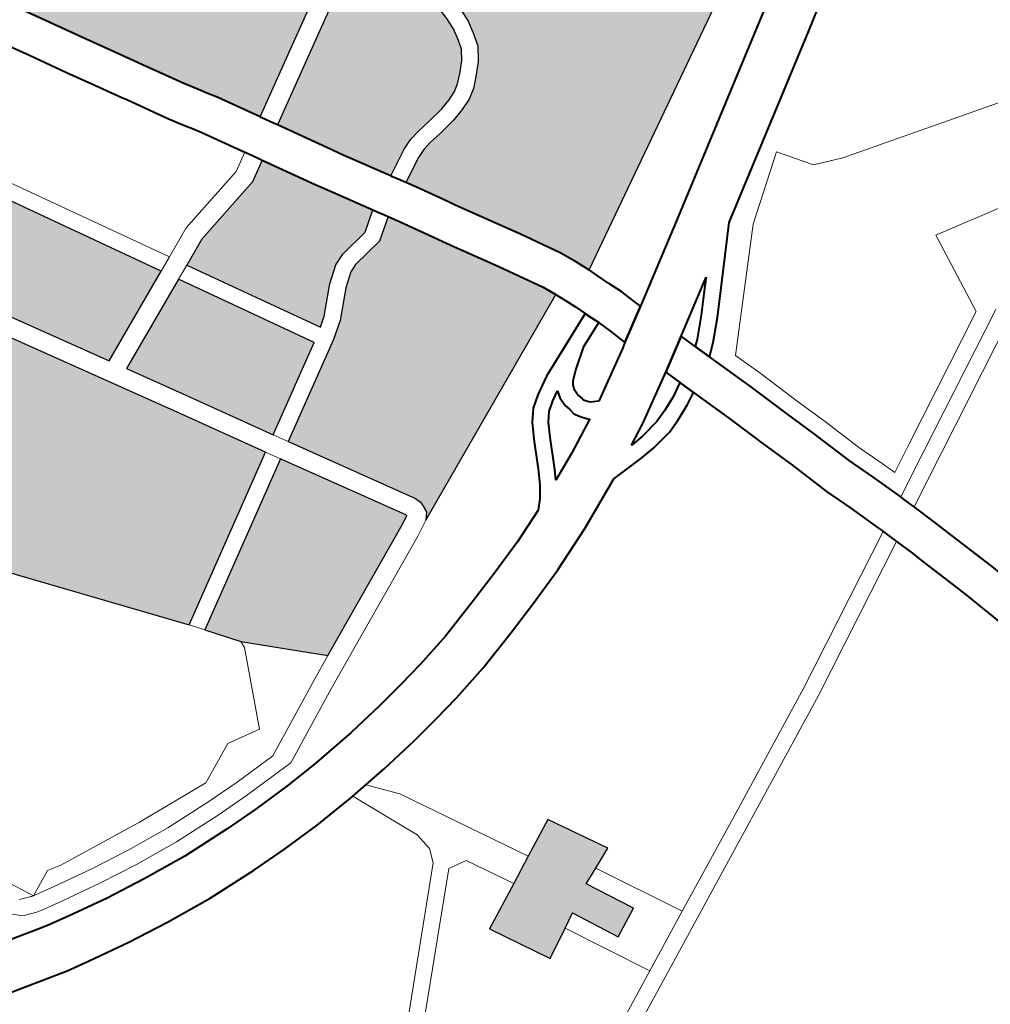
# Model space of a CAD drawing. Header units: metres. Extents: x 149090 to 149776, y 485756 to 486362.
# Tile 40 of 82: x 149595 to 149604, y 486293 to 486302. Entities that reach past the tile are written whole.
import ezdxf

# ---------------------------------------------------------------- set-up
doc = ezdxf.new("R2010")
doc.units = ezdxf.units.M
doc.header["$MEASUREMENT"] = 0
for name, color, linetype, lineweight in [('WVB-alg-onderhoek', 7, 'Continuous', 30), ('WVB-pen-brm-dik 018', 6, 'Continuous', 13), ('WVB-pen-dik 035', 1, 'Continuous', 40), ('WVB-raster-20%', 254, 'Continuous', 30), ('WVB-raster-60%', 253, 'Continuous', 30)]:
    doc.layers.add(name, color=color, linetype=linetype, lineweight=lineweight)

# ---------------------------------------------------------------- blocks, each defined once
blk = doc.blocks.new('INZET')
at = {"layer": 'WVB-raster-20%', "extrusion": (0, 0, -1)}
for points in [[(0.071367, -0.080644), (0.06895, -0.079208), (0.068707, -0.07907), (0.069812, -0.077506), (0.069929, -0.077323), (0.070858, -0.074943), (0.071093, -0.075054), (0.071801, -0.07539), (0.072708, -0.075852), (0.072796, -0.075901), (0.073795, -0.076484), (0.07382, -0.076498), (0.073773, -0.07657), (0.073557, -0.076939), (0.073187, -0.077584), (0.072932, -0.078017), (0.072625, -0.078539), (0.072574, -0.078625), (0.072163, -0.079329), (0.071975, -0.079626), (0.07191, -0.079727), (0.071802, -0.079897)], [(0.077782, -0.087484), (0.074821, -0.085711), (0.075749, -0.084133), (0.077403, -0.081347), (0.078511, -0.079474), (0.078669, -0.079185), (0.08209, -0.081079), (0.082388, -0.081558), (0.080372, -0.084241)], [(0.070035, -0.082903), (0.069552, -0.082645), (0.06935, -0.082566), (0.069143, -0.082523), (0.068894, -0.082491), (0.068566, -0.082437), (0.068359, -0.082378), (0.068192, -0.082315), (0.068065, -0.082228), (0.067926, -0.082104), (0.067758, -0.081929), (0.067644, -0.081754), (0.067596, -0.08159), (0.067545, -0.081363), (0.067538, -0.081137), (0.067545, -0.080908), (0.067596, -0.08078), (0.067754, -0.080463), (0.068505, -0.079358), (0.068775, -0.079511), (0.071191, -0.080946), (0.070649, -0.08188), (0.070558, -0.082036), (0.070068, -0.082847)], [(0.072683, -0.084421), (0.072508, -0.084298), (0.072084, -0.083874), (0.071794, -0.083653), (0.071578, -0.083564), (0.07101, -0.083471), (0.07066, -0.083222), (0.070668, -0.083209), (0.071161, -0.082393), (0.071255, -0.082231), (0.07179, -0.081309), (0.072164, -0.081535), (0.073526, -0.081857), (0.074023, -0.082085)]]:
    blk.add_hatch(color=256, dxfattribs=at).paths.add_polyline_path(points)
at = {"layer": 'WVB-raster-20%'}
for points in [[(-0.076195, -0.082696), (-0.077102, -0.081168), (-0.078207, -0.079301), (-0.078363, -0.079015), (-0.076667, -0.078076), (-0.074472, -0.081905)], [(-0.07452, -0.085532), (-0.075448, -0.083954), (-0.076016, -0.082998), (-0.074297, -0.08221), (-0.072936, -0.084583)], [(-0.074656, -0.096672), (-0.075086, -0.095833), (-0.075358, -0.095983), (-0.075903, -0.096283), (-0.076496, -0.0952), (-0.075656, -0.094775), (-0.075153, -0.094521), (-0.074472, -0.094177), (-0.07388, -0.09524), (-0.07427, -0.095413), (-0.074575, -0.095547), (-0.074125, -0.096406)]]:
    blk.add_hatch(color=256, dxfattribs=at).paths.add_polyline_path(points)
at = {"layer": 'WVB-raster-60%'}
for points in [[(-0.068062, -0.086399), (-0.068063, -0.086397), (-0.06817, -0.086148), (-0.068307, -0.08585), (-0.068718, -0.08513), (-0.068772, -0.085039), (-0.069228, -0.084276), (-0.069385, -0.084006), (-0.069445, -0.083902), (-0.069777, -0.083329), (-0.069879, -0.08316), (-0.069426, -0.082918), (-0.069264, -0.082855), (-0.069093, -0.082819), (-0.068851, -0.082788), (-0.0685, -0.08273), (-0.068265, -0.082663), (-0.068053, -0.082583), (-0.067879, -0.082465), (-0.067718, -0.08232), (-0.067522, -0.082116), (-0.067368, -0.081881), (-0.067306, -0.081665), (-0.067246, -0.081402), (-0.067238, -0.081145), (-0.064994, -0.079877), (-0.062732, -0.078896), (-0.060647, -0.082227)], [(-0.07314, -0.088421), (-0.073041, -0.0883), (-0.073031, -0.088178), (-0.073031, -0.088089), (-0.073064, -0.087984), (-0.074352, -0.085818), (-0.074368, -0.08579), (-0.072617, -0.084742), (-0.072314, -0.084528), (-0.071886, -0.0841), (-0.071643, -0.083916), (-0.071496, -0.083855), (-0.070893, -0.083756), (-0.070504, -0.08348), (-0.07038, -0.083686), (-0.07005, -0.084253), (-0.06999, -0.084357), (-0.069831, -0.084631), (-0.069373, -0.085398), (-0.069322, -0.085483), (-0.068931, -0.08617), (-0.068819, -0.086413)], [(-0.076031, -0.089411), (-0.077185, -0.08828), (-0.077601, -0.087725), (-0.074669, -0.08597), (-0.074653, -0.085997), (-0.073386, -0.088127), (-0.073381, -0.088142), (-0.073381, -0.088153), (-0.073586, -0.08826)]]:
    blk.add_hatch(color=256, dxfattribs=at).paths.add_polyline_path(points)
at = {"layer": 'WVB-pen-brm-dik 018'}
for p, q in [((-0.074163, -0.077289), (-0.074367, -0.07694)), ((-0.073792, -0.077936), (-0.074163, -0.077289)), ((-0.076554, -0.07767), (-0.074198, -0.08178)), ((-0.074198, -0.08178), (-0.076554, -0.07767)), ((-0.073535, -0.078373), (-0.073792, -0.077936)), ((-0.076667, -0.078076), (-0.074472, -0.081905)), ((-0.073228, -0.078894), (-0.073535, -0.078373)), ((-0.073178, -0.078979), (-0.073228, -0.078894)), ((-0.072761, -0.079694), (-0.073178, -0.078979)), ((-0.06895, -0.079208), (-0.071367, -0.080644)), ((-0.077102, -0.081168), (-0.078207, -0.079301)), ((-0.071191, -0.080946), (-0.068775, -0.079511)), ((-0.072566, -0.080001), (-0.072761, -0.079694)), ((-0.072501, -0.080102), (-0.072566, -0.080001)), ((-0.0724, -0.080261), (-0.072501, -0.080102)), ((-0.071966, -0.081006), (-0.0724, -0.080261)), ((-0.071367, -0.080644), (-0.071357, -0.080661)), ((-0.071357, -0.080661), (-0.071306, -0.080748)), ((-0.071306, -0.080748), (-0.07123, -0.080878)), ((-0.072298, -0.081207), (-0.071966, -0.081006)), ((-0.071966, -0.081006), (-0.072298, -0.081207)), ((-0.071961, -0.081014), (-0.071966, -0.081006)), ((-0.071911, -0.0811), (-0.071961, -0.081014)), ((-0.07123, -0.080878), (-0.071191, -0.080946)), ((-0.076195, -0.082696), (-0.077102, -0.081168)), ((-0.07364, -0.081524), (-0.072298, -0.081207)), ((-0.072298, -0.081207), (-0.07364, -0.081524)), ((-0.071836, -0.081229), (-0.071911, -0.0811)), ((-0.067538, -0.081137), (-0.067545, -0.081363)), ((-0.067246, -0.081402), (-0.067238, -0.081145)), ((-0.077403, -0.081347), (-0.075749, -0.084133)), ((-0.072164, -0.081535), (-0.07179, -0.081309)), ((-0.07179, -0.081309), (-0.071836, -0.081229)), ((-0.067545, -0.081363), (-0.067596, -0.08159)), ((-0.067306, -0.081665), (-0.067246, -0.081402)), ((-0.074198, -0.08178), (-0.07364, -0.081524)), ((-0.07364, -0.081524), (-0.074198, -0.08178)), ((-0.073526, -0.081857), (-0.072164, -0.081535)), ((-0.067644, -0.081754), (-0.067758, -0.081929)), ((-0.067596, -0.08159), (-0.067644, -0.081754)), ((-0.067368, -0.081881), (-0.067306, -0.081665)), ((-0.074472, -0.081905), (-0.076195, -0.082696)), ((-0.074472, -0.081905), (-0.074198, -0.08178)), ((-0.074198, -0.08178), (-0.074472, -0.081905)), ((-0.074023, -0.082085), (-0.073526, -0.081857)), ((-0.067758, -0.081929), (-0.067926, -0.082104)), ((-0.067522, -0.082116), (-0.067368, -0.081881)), ((-0.074023, -0.082085), (-0.074297, -0.08221)), ((-0.074297, -0.08221), (-0.074023, -0.082085)), ((-0.072683, -0.084421), (-0.074023, -0.082085)), ((-0.067926, -0.082104), (-0.068065, -0.082228)), ((-0.067718, -0.08232), (-0.067522, -0.082116)), ((-0.076016, -0.082998), (-0.074297, -0.08221)), ((-0.074297, -0.08221), (-0.072936, -0.084583)), ((-0.068065, -0.082228), (-0.068192, -0.082315)), ((-0.060647, -0.082227), (-0.068062, -0.086399)), ((-0.068566, -0.082437), (-0.068894, -0.082491)), ((-0.068359, -0.082378), (-0.068566, -0.082437)), ((-0.068192, -0.082315), (-0.068359, -0.082378)), ((-0.068053, -0.082583), (-0.067879, -0.082465)), ((-0.067879, -0.082465), (-0.067718, -0.08232)), ((-0.069552, -0.082645), (-0.070035, -0.082903)), ((-0.06935, -0.082566), (-0.069552, -0.082645)), ((-0.069143, -0.082523), (-0.06935, -0.082566)), ((-0.068894, -0.082491), (-0.069143, -0.082523)), ((-0.0685, -0.08273), (-0.068265, -0.082663)), ((-0.068265, -0.082663), (-0.068053, -0.082583)), ((-0.069264, -0.082855), (-0.069093, -0.082819)), ((-0.069093, -0.082819), (-0.068851, -0.082788)), ((-0.068851, -0.082788), (-0.0685, -0.08273)), ((-0.075448, -0.083954), (-0.076016, -0.082998)), ((-0.070035, -0.082903), (-0.070017, -0.082933)), ((-0.070017, -0.082933), (-0.069934, -0.08307)), ((-0.069879, -0.08316), (-0.069426, -0.082918)), ((-0.069426, -0.082918), (-0.069264, -0.082855)), ((-0.069934, -0.08307), (-0.069879, -0.08316)), ((-0.07066, -0.083222), (-0.07101, -0.083471)), ((-0.070616, -0.083295), (-0.07066, -0.083222)), ((-0.070533, -0.083432), (-0.070616, -0.083295)), ((-0.071578, -0.083564), (-0.071794, -0.083653)), ((-0.07101, -0.083471), (-0.071578, -0.083564)), ((-0.070893, -0.083756), (-0.070504, -0.08348)), ((-0.070504, -0.08348), (-0.070533, -0.083432)), ((-0.071794, -0.083653), (-0.072084, -0.083874)), ((-0.059904, -0.083625), (-0.062259, -0.085142)), ((-0.072084, -0.083874), (-0.072508, -0.084298)), ((-0.071886, -0.0841), (-0.071643, -0.083916)), ((-0.071643, -0.083916), (-0.071496, -0.083855)), ((-0.071496, -0.083855), (-0.070893, -0.083756)), ((-0.07452, -0.085532), (-0.075448, -0.083954)), ((-0.072314, -0.084528), (-0.071886, -0.0841)), ((-0.077782, -0.087484), (-0.080372, -0.084241)), ((-0.075749, -0.084133), (-0.074821, -0.085711)), ((-0.072508, -0.084298), (-0.072683, -0.084421)), ((-0.066141, -0.086525), (-0.062743, -0.084383)), ((-0.072936, -0.084583), (-0.07452, -0.085532)), ((-0.072617, -0.084742), (-0.072314, -0.084528)), ((-0.074368, -0.08579), (-0.072617, -0.084742)), ((-0.062259, -0.085142), (-0.065468, -0.087164)), ((-0.07452, -0.085532), (-0.074368, -0.08579)), ((-0.074368, -0.08579), (-0.07452, -0.085532)), ((-0.074821, -0.085711), (-0.077782, -0.087484)), ((-0.074669, -0.08597), (-0.074821, -0.085711)), ((-0.074821, -0.085711), (-0.074669, -0.08597)), ((-0.074352, -0.085818), (-0.074368, -0.08579)), ((-0.073064, -0.087984), (-0.074352, -0.085818)), ((-0.077601, -0.087725), (-0.074669, -0.08597)), ((-0.074669, -0.08597), (-0.074653, -0.085997)), ((-0.074653, -0.085997), (-0.073386, -0.088127)), ((-0.068819, -0.086413), (-0.07314, -0.088421)), ((-0.06881, -0.086432), (-0.068819, -0.086413)), ((-0.068713, -0.086657), (-0.06881, -0.086432)), ((-0.068062, -0.086399), (-0.068001, -0.086564)), ((-0.068001, -0.086564), (-0.067909, -0.08681)), ((-0.067677, -0.08748), (-0.066141, -0.086525)), ((-0.065126, -0.087446), (-0.064016, -0.086605)), ((-0.064016, -0.086605), (-0.065126, -0.087446)), ((-0.064016, -0.086605), (-0.0636, -0.08719)), ((-0.0636, -0.08719), (-0.064016, -0.086605)), ((-0.068657, -0.086808), (-0.068713, -0.086657)), ((-0.068582, -0.087009), (-0.068657, -0.086808)), ((-0.067909, -0.08681), (-0.067805, -0.087071)), ((-0.069819, -0.087537), (-0.068582, -0.087009)), ((-0.067805, -0.087071), (-0.06773, -0.087311)), ((-0.065468, -0.087164), (-0.066276, -0.088061)), ((-0.068472, -0.087288), (-0.068947, -0.087491)), ((-0.068465, -0.087305), (-0.068472, -0.087288)), ((-0.068398, -0.08752), (-0.068465, -0.087305)), ((-0.06773, -0.087311), (-0.067677, -0.08748)), ((-0.0636, -0.08719), (-0.063085, -0.087399)), ((-0.063085, -0.087399), (-0.0636, -0.08719)), ((-0.077782, -0.087484), (-0.077601, -0.087725)), ((-0.077601, -0.087725), (-0.077782, -0.087484)), ((-0.068947, -0.087491), (-0.069315, -0.087756)), ((-0.068291, -0.087862), (-0.068398, -0.08752)), ((-0.066243, -0.08865), (-0.065126, -0.087446)), ((-0.065126, -0.087446), (-0.066243, -0.08865)), ((-0.063085, -0.087399), (-0.060092, -0.088239)), ((-0.060092, -0.088239), (-0.063085, -0.087399)), ((-0.070144, -0.087722), (-0.069819, -0.087537)), ((-0.077185, -0.08828), (-0.077601, -0.087725)), ((-0.070521, -0.088075), (-0.070355, -0.087872)), ((-0.070355, -0.087872), (-0.070144, -0.087722)), ((-0.069807, -0.087875), (-0.069983, -0.087976)), ((-0.069847, -0.088004), (-0.069807, -0.087875)), ((-0.069465, -0.087886), (-0.069517, -0.087953)), ((-0.069315, -0.087756), (-0.069465, -0.087886)), ((-0.068379, -0.087916), (-0.068291, -0.087862)), ((-0.066391, -0.08774), (-0.067384, -0.088358)), ((-0.066862, -0.088256), (-0.066498, -0.087859)), ((-0.066498, -0.087859), (-0.066391, -0.08774)), ((-0.073031, -0.088089), (-0.073064, -0.087984)), ((-0.069983, -0.087976), (-0.070149, -0.088093)), ((-0.069847, -0.088178), (-0.069847, -0.088004)), ((-0.069517, -0.087953), (-0.069547, -0.088049)), ((-0.069547, -0.088049), (-0.069547, -0.088141)), ((-0.069298, -0.088463), (-0.068379, -0.087916)), ((-0.066276, -0.088061), (-0.066645, -0.088464)), ((-0.073381, -0.088153), (-0.073586, -0.08826)), ((-0.073386, -0.088127), (-0.073381, -0.088142)), ((-0.073381, -0.088142), (-0.073381, -0.088153)), ((-0.073041, -0.0883), (-0.073031, -0.088178)), ((-0.073031, -0.088178), (-0.073031, -0.088089)), ((-0.070673, -0.088345), (-0.070521, -0.088075)), ((-0.070272, -0.088245), (-0.070408, -0.088486)), ((-0.070149, -0.088093), (-0.070272, -0.088245)), ((-0.069822, -0.088276), (-0.069847, -0.088178)), ((-0.069547, -0.088141), (-0.069527, -0.088221)), ((-0.069527, -0.088221), (-0.069519, -0.088284)), ((-0.077195, -0.088408), (-0.077826, -0.089788)), ((-0.077826, -0.089788), (-0.077195, -0.088408)), ((-0.077185, -0.08828), (-0.077195, -0.088408)), ((-0.077195, -0.088408), (-0.077185, -0.08828)), ((-0.076031, -0.089411), (-0.077185, -0.08828)), ((-0.073586, -0.08826), (-0.076031, -0.089411)), ((-0.07314, -0.088421), (-0.07343, -0.088574)), ((-0.07343, -0.088574), (-0.07314, -0.088421)), ((-0.07314, -0.088421), (-0.073041, -0.0883)), ((-0.07094, -0.088878), (-0.070673, -0.088345)), ((-0.069808, -0.088391), (-0.069822, -0.088276)), ((-0.069741, -0.088492), (-0.069808, -0.088391)), ((-0.069519, -0.088284), (-0.069497, -0.088317)), ((-0.069497, -0.088317), (-0.069443, -0.088387)), ((-0.069443, -0.088387), (-0.069298, -0.088463)), ((-0.067384, -0.088358), (-0.06728, -0.088661)), ((-0.067178, -0.088572), (-0.066862, -0.088256)), ((-0.07343, -0.088574), (-0.076321, -0.089934)), ((-0.076321, -0.089934), (-0.07343, -0.088574)), ((-0.070408, -0.088486), (-0.070675, -0.089019)), ((-0.06964, -0.088622), (-0.069741, -0.088492)), ((-0.06728, -0.088661), (-0.067178, -0.088572)), ((-0.066645, -0.088464), (-0.066973, -0.088792)), ((-0.070261, -0.088958), (-0.069623, -0.088631)), ((-0.069623, -0.088631), (-0.06964, -0.088622)), ((-0.067995, -0.088735), (-0.068875, -0.089259)), ((-0.06789, -0.08904), (-0.067995, -0.088735)), ((-0.066973, -0.088792), (-0.067176, -0.088967)), ((-0.066773, -0.089219), (-0.066243, -0.08865)), ((-0.066243, -0.08865), (-0.066773, -0.089219)), ((-0.071067, -0.0891), (-0.07094, -0.088878)), ((-0.070774, -0.089193), (-0.070261, -0.088958)), ((-0.067176, -0.088967), (-0.06687, -0.089861)), ((-0.071212, -0.089297), (-0.071067, -0.0891)), ((-0.070675, -0.089019), (-0.070774, -0.089193)), ((-0.068141, -0.08918), (-0.06789, -0.08904)), ((-0.071355, -0.08945), (-0.071212, -0.089297)), ((-0.068875, -0.089259), (-0.069278, -0.089465)), ((-0.068647, -0.089381), (-0.068419, -0.089298)), ((-0.068419, -0.089298), (-0.068141, -0.08918)), ((-0.067792, -0.089329), (-0.068009, -0.08945)), ((-0.067535, -0.090081), (-0.067792, -0.089329)), ((-0.066585, -0.089767), (-0.066773, -0.089219)), ((-0.066773, -0.089219), (-0.066585, -0.089767)), ((-0.082964, -0.089896), (-0.083237, -0.089363)), ((-0.083237, -0.089363), (-0.082964, -0.089896)), ((-0.076473, -0.089618), (-0.076031, -0.089411)), ((-0.076031, -0.089411), (-0.076473, -0.089618)), ((-0.072002, -0.089709), (-0.071355, -0.08945)), ((-0.069278, -0.089465), (-0.069271, -0.089465)), ((-0.069271, -0.089465), (-0.069005, -0.089444)), ((-0.069005, -0.089444), (-0.068647, -0.089381)), ((-0.068009, -0.08945), (-0.068309, -0.089577)), ((-0.082488, -0.089668), (-0.082964, -0.089896)), ((-0.082964, -0.089896), (-0.082488, -0.089668)), ((-0.082232, -0.089727), (-0.082488, -0.089668)), ((-0.082488, -0.089668), (-0.082232, -0.089727)), ((-0.078456, -0.08967), (-0.079195, -0.090025)), ((-0.079195, -0.090025), (-0.078456, -0.08967)), ((-0.077826, -0.089788), (-0.078456, -0.08967)), ((-0.078456, -0.08967), (-0.077826, -0.089788)), ((-0.077912, -0.090328), (-0.076473, -0.089618)), ((-0.076473, -0.089618), (-0.077912, -0.090328)), ((-0.068569, -0.089672), (-0.068967, -0.089742)), ((-0.068309, -0.089577), (-0.068569, -0.089672)), ((-0.062513, -0.089535), (-0.062713, -0.091104)), ((-0.062713, -0.091104), (-0.062513, -0.089535)), ((-0.060625, -0.089936), (-0.062513, -0.089535)), ((-0.062513, -0.089535), (-0.060625, -0.089936)), ((-0.080607, -0.089915), (-0.082232, -0.089727)), ((-0.082232, -0.089727), (-0.080607, -0.089915)), ((-0.07268, -0.089939), (-0.072002, -0.089709)), ((-0.069893, -0.089779), (-0.070851, -0.090218)), ((-0.069256, -0.089765), (-0.069893, -0.089779)), ((-0.068967, -0.089742), (-0.069256, -0.089765)), ((-0.06687, -0.089861), (-0.066628, -0.090616)), ((-0.066343, -0.090523), (-0.066585, -0.089767)), ((-0.066585, -0.089767), (-0.066343, -0.090523)), ((-0.083015, -0.089883), (-0.082964, -0.089896)), ((-0.082964, -0.089896), (-0.083015, -0.089883)), ((-0.082964, -0.089896), (-0.082925, -0.089906)), ((-0.082925, -0.089906), (-0.082964, -0.089896)), ((-0.082925, -0.089906), (-0.082543, -0.08998)), ((-0.082543, -0.08998), (-0.082925, -0.089906)), ((-0.082543, -0.08998), (-0.081796, -0.090114)), ((-0.081796, -0.090114), (-0.082543, -0.08998)), ((-0.079195, -0.090025), (-0.080607, -0.089915)), ((-0.080607, -0.089915), (-0.079195, -0.090025)), ((-0.076321, -0.089934), (-0.07772, -0.090623)), ((-0.07772, -0.090623), (-0.076321, -0.089934)), ((-0.073309, -0.090132), (-0.07268, -0.089939)), ((-0.084266, -0.090185), (-0.083163, -0.090465)), ((-0.083062, -0.090181), (-0.083089, -0.090174)), ((-0.083089, -0.090174), (-0.083062, -0.090181)), ((-0.08299, -0.090199), (-0.083062, -0.090181)), ((-0.083062, -0.090181), (-0.08299, -0.090199)), ((-0.082598, -0.090275), (-0.08299, -0.090199)), ((-0.08299, -0.090199), (-0.082598, -0.090275)), ((-0.081796, -0.090114), (-0.081058, -0.090215)), ((-0.081058, -0.090215), (-0.081796, -0.090114)), ((-0.081058, -0.090215), (-0.08024, -0.0903)), ((-0.08024, -0.0903), (-0.081058, -0.090215)), ((-0.07407, -0.090357), (-0.073309, -0.090132)), ((-0.070851, -0.090218), (-0.07169, -0.090553)), ((-0.067293, -0.090835), (-0.067535, -0.090081)), ((-0.081842, -0.09041), (-0.082598, -0.090275)), ((-0.082598, -0.090275), (-0.081842, -0.09041)), ((-0.081094, -0.090513), (-0.081842, -0.09041)), ((-0.081842, -0.09041), (-0.081094, -0.090513)), ((-0.08024, -0.0903), (-0.079349, -0.090339)), ((-0.079349, -0.090339), (-0.08024, -0.0903)), ((-0.079349, -0.090339), (-0.078726, -0.090346)), ((-0.078726, -0.090346), (-0.079349, -0.090339)), ((-0.078726, -0.090346), (-0.077912, -0.090328)), ((-0.077912, -0.090328), (-0.078726, -0.090346)), ((-0.074743, -0.090515), (-0.07407, -0.090357)), ((-0.083163, -0.090465), (-0.083056, -0.090492)), ((-0.083056, -0.090492), (-0.082653, -0.09057)), ((-0.082653, -0.09057), (-0.081889, -0.090707)), ((-0.080262, -0.090599), (-0.081094, -0.090513)), ((-0.081094, -0.090513), (-0.080262, -0.090599)), ((-0.075246, -0.090611), (-0.074743, -0.090515)), ((-0.07169, -0.090553), (-0.072403, -0.090795)), ((-0.066128, -0.091161), (-0.066343, -0.090523)), ((-0.066343, -0.090523), (-0.066128, -0.091161)), ((-0.081889, -0.090707), (-0.08113, -0.090811)), ((-0.079357, -0.090638), (-0.080262, -0.090599)), ((-0.080262, -0.090599), (-0.079357, -0.090638)), ((-0.078724, -0.090646), (-0.079357, -0.090638)), ((-0.079357, -0.090638), (-0.078724, -0.090646)), ((-0.07772, -0.090623), (-0.078724, -0.090646)), ((-0.078724, -0.090646), (-0.07772, -0.090623)), ((-0.076494, -0.090802), (-0.075781, -0.090707)), ((-0.075781, -0.090707), (-0.075246, -0.090611)), ((-0.066628, -0.090616), (-0.066414, -0.091253)), ((-0.08113, -0.090811), (-0.080284, -0.090898)), ((-0.080284, -0.090898), (-0.079365, -0.090938)), ((-0.079365, -0.090938), (-0.078723, -0.090946)), ((-0.078723, -0.090946), (-0.078021, -0.09093)), ((-0.078021, -0.09093), (-0.077378, -0.090889)), ((-0.077378, -0.090889), (-0.077271, -0.090882)), ((-0.077271, -0.090882), (-0.077026, -0.090857)), ((-0.077026, -0.090857), (-0.076494, -0.090802)), ((-0.072403, -0.090795), (-0.073049, -0.090994)), ((-0.06708, -0.091469), (-0.067293, -0.090835)), ((-0.083252, -0.091371), (-0.084493, -0.091056)), ((-0.073049, -0.090994), (-0.07384, -0.091227)), ((-0.062713, -0.091104), (-0.065108, -0.092373)), ((-0.065108, -0.092373), (-0.062713, -0.091104)), ((-0.07384, -0.091227), (-0.074556, -0.091396)), ((-0.066414, -0.091253), (-0.066185, -0.091988)), ((-0.065901, -0.091891), (-0.066128, -0.091161)), ((-0.066128, -0.091161), (-0.065901, -0.091891)), ((-0.062398, -0.091276), (-0.06498, -0.092644)), ((-0.06498, -0.092644), (-0.062398, -0.091276)), ((-0.082818, -0.091455), (-0.083252, -0.091371)), ((-0.08203, -0.091596), (-0.082818, -0.091455)), ((-0.074556, -0.091396), (-0.075082, -0.091496)), ((-0.066848, -0.092212), (-0.06708, -0.091469)), ((-0.081237, -0.091704), (-0.08203, -0.091596)), ((-0.075642, -0.091596), (-0.076388, -0.091696)), ((-0.075082, -0.091496), (-0.075642, -0.091596)), ((-0.0657, -0.093366), (-0.062274, -0.09155)), ((-0.062274, -0.09155), (-0.0657, -0.093366)), ((-0.08035, -0.091796), (-0.081237, -0.091704)), ((-0.07939, -0.091838), (-0.08035, -0.091796)), ((-0.078718, -0.091846), (-0.07939, -0.091838)), ((-0.077982, -0.09183), (-0.078718, -0.091846)), ((-0.077196, -0.09178), (-0.077982, -0.09183)), ((-0.077142, -0.091774), (-0.077196, -0.09178)), ((-0.076828, -0.091742), (-0.077142, -0.091774)), ((-0.076588, -0.093031), (-0.077142, -0.091774)), ((-0.077142, -0.091774), (-0.076588, -0.093031)), ((-0.076388, -0.091696), (-0.076828, -0.091742)), ((-0.076414, -0.092235), (-0.076828, -0.091742)), ((-0.076828, -0.091742), (-0.076414, -0.092235)), ((-0.066185, -0.091988), (-0.066004, -0.092482)), ((-0.065721, -0.09238), (-0.065901, -0.091891)), ((-0.065901, -0.091891), (-0.065721, -0.09238)), ((-0.066663, -0.092719), (-0.066848, -0.092212)), ((-0.075153, -0.094521), (-0.076414, -0.092235)), ((-0.076414, -0.092235), (-0.075153, -0.094521)), ((-0.065627, -0.092648), (-0.065721, -0.09238)), ((-0.065721, -0.09238), (-0.065627, -0.092648)), ((-0.065108, -0.092373), (-0.065627, -0.092648)), ((-0.065627, -0.092648), (-0.065108, -0.092373)), ((-0.066004, -0.092482), (-0.065795, -0.093076)), ((-0.066456, -0.093307), (-0.066663, -0.092719)), ((-0.06498, -0.092644), (-0.065795, -0.093076)), ((-0.065795, -0.093076), (-0.06498, -0.092644)), ((-0.076546, -0.093363), (-0.076588, -0.093031)), ((-0.076588, -0.093031), (-0.076546, -0.093363)), ((-0.065795, -0.093076), (-0.065793, -0.093083)), ((-0.065793, -0.093083), (-0.065768, -0.093158)), ((-0.065768, -0.093158), (-0.0657, -0.093366)), ((-0.076644, -0.093617), (-0.076546, -0.093363)), ((-0.076546, -0.093363), (-0.076644, -0.093617)), ((-0.066423, -0.093409), (-0.069254, -0.09491)), ((-0.069254, -0.09491), (-0.066423, -0.093409)), ((-0.066434, -0.093374), (-0.066456, -0.093307)), ((-0.066423, -0.093409), (-0.066434, -0.093374)), ((-0.066328, -0.093699), (-0.066423, -0.093409)), ((-0.0657, -0.093366), (-0.065556, -0.09381)), ((-0.078876, -0.095898), (-0.076644, -0.093617)), ((-0.076644, -0.093617), (-0.078876, -0.095898)), ((-0.069117, -0.095177), (-0.066328, -0.093699)), ((-0.066328, -0.093699), (-0.069117, -0.095177)), ((-0.066223, -0.094022), (-0.066328, -0.093699)), ((-0.065556, -0.09381), (-0.065465, -0.094104)), ((-0.078601, -0.096046), (-0.076471, -0.093869)), ((-0.076471, -0.093869), (-0.078601, -0.096046)), ((-0.076471, -0.093869), (-0.076128, -0.093932)), ((-0.076128, -0.093932), (-0.076471, -0.093869)), ((-0.076128, -0.093932), (-0.075656, -0.094775)), ((-0.075656, -0.094775), (-0.076128, -0.093932)), ((-0.075153, -0.094521), (-0.074472, -0.094177)), ((-0.074472, -0.094177), (-0.07388, -0.09524)), ((-0.066134, -0.094311), (-0.066223, -0.094022)), ((-0.065465, -0.094104), (-0.065269, -0.094738)), ((-0.065938, -0.094944), (-0.066134, -0.094311)), ((-0.075656, -0.094775), (-0.075153, -0.094521)), ((-0.076496, -0.0952), (-0.075656, -0.094775)), ((-0.069254, -0.09491), (-0.071743, -0.096137)), ((-0.071743, -0.096137), (-0.069254, -0.09491)), ((-0.065269, -0.094738), (-0.065163, -0.095077)), ((-0.065835, -0.095275), (-0.065938, -0.094944)), ((-0.075903, -0.096283), (-0.076496, -0.0952)), ((-0.07559, -0.098369), (-0.069117, -0.095177)), ((-0.069117, -0.095177), (-0.07559, -0.098369)), ((-0.07388, -0.09524), (-0.07427, -0.095413)), ((-0.065754, -0.095564), (-0.065835, -0.095275)), ((-0.07427, -0.095413), (-0.074575, -0.095547)), ((-0.07427, -0.095413), (-0.073429, -0.096969)), ((-0.073429, -0.096969), (-0.07427, -0.095413)), ((-0.074575, -0.095547), (-0.074125, -0.096406)), ((-0.065693, -0.095787), (-0.065754, -0.095564)), ((-0.075358, -0.095983), (-0.075903, -0.096283)), ((-0.075086, -0.095833), (-0.075358, -0.095983)), ((-0.07454, -0.097517), (-0.075358, -0.095983)), ((-0.075358, -0.095983), (-0.07454, -0.097517)), ((-0.074656, -0.096672), (-0.075086, -0.095833)), ((-0.071743, -0.096137), (-0.073429, -0.096969)), ((-0.073429, -0.096969), (-0.071743, -0.096137)), ((-0.074125, -0.096406), (-0.074656, -0.096672)), ((-0.073429, -0.096969), (-0.07454, -0.097517)), ((-0.07454, -0.097517), (-0.073429, -0.096969)), ((-0.07454, -0.097517), (-0.077959, -0.099203)), ((-0.077959, -0.099203), (-0.07454, -0.097517))]:
    blk.add_line(p, q, dxfattribs=at)
at = {"layer": 'WVB-pen-brm-dik 018', "ltscale": 0.5}
for p, q in [((-0.083334, -0.090085), (-0.083871, -0.089559)), ((-0.082964, -0.089896), (-0.083215, -0.089805)), ((-0.083089, -0.090174), (-0.083334, -0.090085))]:
    blk.add_line(p, q, dxfattribs=at)
at = {"layer": 'WVB-pen-dik 035'}
for p, q in [((-0.069983, -0.087976), (-0.069807, -0.087875)), ((-0.069807, -0.087875), (-0.069847, -0.088004)), ((-0.070149, -0.088093), (-0.069983, -0.087976)), ((-0.069847, -0.088004), (-0.069847, -0.088178)), ((-0.070408, -0.088486), (-0.070272, -0.088245)), ((-0.070272, -0.088245), (-0.070149, -0.088093)), ((-0.069847, -0.088178), (-0.069822, -0.088276)), ((-0.069822, -0.088276), (-0.069808, -0.088391)), ((-0.069808, -0.088391), (-0.069741, -0.088492)), ((-0.070675, -0.089019), (-0.070408, -0.088486)), ((-0.069741, -0.088492), (-0.06964, -0.088622)), ((-0.069623, -0.088631), (-0.070261, -0.088958)), ((-0.06964, -0.088622), (-0.069623, -0.088631)), ((-0.070261, -0.088958), (-0.070774, -0.089193)), ((-0.070774, -0.089193), (-0.070675, -0.089019))]:
    blk.add_line(p, q, dxfattribs=at)
at = {"layer": 'WVB-pen-dik 035', "flags": 128}
for points in [[(-0.074822, -0.076368), (-0.074813, -0.076378), (-0.074732, -0.076469), (-0.074652, -0.076548), (-0.074574, -0.076649), (-0.074505, -0.076731), (-0.074367, -0.07694), (-0.074163, -0.077289), (-0.073792, -0.077936), (-0.073535, -0.078373), (-0.073228, -0.078894), (-0.073178, -0.078979), (-0.072761, -0.079694), (-0.072566, -0.080001), (-0.072501, -0.080102), (-0.0724, -0.080261), (-0.071966, -0.081006)], [(-0.071367, -0.080644), (-0.071802, -0.079897), (-0.07191, -0.079727), (-0.071975, -0.079626), (-0.072163, -0.079329), (-0.072574, -0.078625), (-0.072625, -0.078539), (-0.072932, -0.078017), (-0.073187, -0.077584), (-0.073557, -0.076939), (-0.073773, -0.07657), (-0.07382, -0.076498)], [(-0.071191, -0.080946), (-0.07123, -0.080878), (-0.071306, -0.080748), (-0.071357, -0.080661), (-0.071367, -0.080644)], [(-0.071966, -0.081006), (-0.071961, -0.081014), (-0.071911, -0.0811), (-0.071836, -0.081229), (-0.07179, -0.081309)], [(-0.070035, -0.082903), (-0.070068, -0.082847), (-0.070558, -0.082036), (-0.070649, -0.08188), (-0.071191, -0.080946)], [(-0.07179, -0.081309), (-0.071255, -0.082231), (-0.071161, -0.082393), (-0.070668, -0.083209), (-0.07066, -0.083222)], [(-0.060287, -0.082802), (-0.062743, -0.084383), (-0.066141, -0.086525), (-0.067677, -0.08748)], [(-0.069879, -0.08316), (-0.069934, -0.08307), (-0.070017, -0.082933), (-0.070035, -0.082903)], [(-0.068062, -0.086399), (-0.068063, -0.086397), (-0.06817, -0.086148), (-0.068307, -0.08585), (-0.068718, -0.08513), (-0.068772, -0.085039), (-0.069228, -0.084276), (-0.069385, -0.084006), (-0.069445, -0.083902), (-0.069777, -0.083329), (-0.069879, -0.08316)], [(-0.07066, -0.083222), (-0.070616, -0.083295), (-0.070533, -0.083432), (-0.070504, -0.08348)], [(-0.070504, -0.08348), (-0.07038, -0.083686), (-0.07005, -0.084253), (-0.06999, -0.084357), (-0.069831, -0.084631), (-0.069373, -0.085398), (-0.069322, -0.085483), (-0.068931, -0.08617), (-0.068819, -0.086413)], [(-0.065468, -0.087164), (-0.062259, -0.085142), (-0.059904, -0.083625)], [(-0.068819, -0.086413), (-0.06881, -0.086432), (-0.068713, -0.086657), (-0.068657, -0.086808), (-0.068582, -0.087009)], [(-0.067677, -0.08748), (-0.06773, -0.087311), (-0.067805, -0.087071), (-0.067909, -0.08681), (-0.068001, -0.086564), (-0.068062, -0.086399)], [(-0.068582, -0.087009), (-0.069819, -0.087537), (-0.070144, -0.087722), (-0.070355, -0.087872), (-0.070521, -0.088075), (-0.070673, -0.088345), (-0.07094, -0.088878), (-0.071067, -0.0891), (-0.071212, -0.089297), (-0.071355, -0.08945)], [(-0.068582, -0.087009), (-0.068562, -0.087063), (-0.068472, -0.087288)], [(-0.068472, -0.087288), (-0.068562, -0.087063), (-0.068582, -0.087009)], [(-0.067176, -0.088967), (-0.066973, -0.088792), (-0.066645, -0.088464), (-0.066276, -0.088061), (-0.065468, -0.087164)], [(-0.068947, -0.087491), (-0.068472, -0.087288)], [(-0.068472, -0.087288), (-0.068465, -0.087305), (-0.068398, -0.08752), (-0.068291, -0.087862)], [(-0.069298, -0.088463), (-0.069443, -0.088387), (-0.069497, -0.088317), (-0.069519, -0.088284), (-0.069527, -0.088221), (-0.069547, -0.088141), (-0.069547, -0.088049), (-0.069517, -0.087953), (-0.069465, -0.087886), (-0.069315, -0.087756), (-0.068947, -0.087491)], [(-0.068291, -0.087862), (-0.067677, -0.08748)], [(-0.067677, -0.08748), (-0.068291, -0.087862)], [(-0.068291, -0.087862), (-0.068379, -0.087916), (-0.069298, -0.088463)], [(-0.067384, -0.088358), (-0.066391, -0.08774)], [(-0.066391, -0.08774), (-0.066498, -0.087859), (-0.066862, -0.088256), (-0.067178, -0.088572), (-0.06728, -0.088661)], [(-0.067384, -0.088358), (-0.067911, -0.088685), (-0.067995, -0.088735)], [(-0.067995, -0.088735), (-0.067911, -0.088685), (-0.067384, -0.088358)], [(-0.06728, -0.088661), (-0.067384, -0.088358)], [(-0.083163, -0.090465), (-0.084266, -0.090185), (-0.084929, -0.090007), (-0.085956, -0.089714), (-0.087293, -0.089337), (-0.088166, -0.089137), (-0.089054, -0.088955), (-0.090009, -0.088797), (-0.090872, -0.088681), (-0.091593, -0.088606), (-0.092309, -0.088563)], [(-0.069278, -0.089465), (-0.068875, -0.089259), (-0.067995, -0.088735)], [(-0.067995, -0.088735), (-0.06789, -0.08904)], [(-0.067176, -0.088967), (-0.06728, -0.088661)], [(-0.06728, -0.088661), (-0.067176, -0.088967)], [(-0.065795, -0.093076), (-0.066004, -0.092482), (-0.066185, -0.091988), (-0.066414, -0.091253), (-0.066628, -0.090616), (-0.06687, -0.089861), (-0.067176, -0.088967)], [(-0.06789, -0.08904), (-0.068141, -0.08918), (-0.068419, -0.089298), (-0.068647, -0.089381), (-0.069005, -0.089444), (-0.069271, -0.089465), (-0.069278, -0.089465)], [(-0.06789, -0.08904), (-0.067792, -0.089329)], [(-0.067792, -0.089329), (-0.06789, -0.08904)], [(-0.069893, -0.089779), (-0.069256, -0.089765), (-0.068967, -0.089742), (-0.068569, -0.089672), (-0.068309, -0.089577), (-0.068009, -0.08945), (-0.067792, -0.089329)], [(-0.067792, -0.089329), (-0.067535, -0.090081), (-0.067293, -0.090835), (-0.06708, -0.091469), (-0.066848, -0.092212), (-0.066663, -0.092719), (-0.066456, -0.093307), (-0.066434, -0.093374)], [(-0.092532, -0.089453), (-0.092476, -0.089455), (-0.091666, -0.089503), (-0.090978, -0.089574), (-0.090142, -0.089687), (-0.089218, -0.08984), (-0.088357, -0.090017), (-0.087515, -0.090209), (-0.086202, -0.09058), (-0.08517, -0.090875), (-0.084493, -0.091056), (-0.083252, -0.091371), (-0.082818, -0.091455), (-0.08203, -0.091596), (-0.081237, -0.091704), (-0.08035, -0.091796), (-0.07939, -0.091838), (-0.078718, -0.091846), (-0.077982, -0.09183), (-0.077196, -0.09178), (-0.077142, -0.091774)], [(-0.071355, -0.08945), (-0.072002, -0.089709), (-0.07268, -0.089939), (-0.073309, -0.090132), (-0.07407, -0.090357), (-0.074743, -0.090515), (-0.075246, -0.090611), (-0.075781, -0.090707), (-0.076494, -0.090802), (-0.077026, -0.090857)], [(-0.076828, -0.091742), (-0.076388, -0.091696), (-0.075642, -0.091596), (-0.075082, -0.091496), (-0.074556, -0.091396), (-0.07384, -0.091227), (-0.073049, -0.090994), (-0.072403, -0.090795), (-0.07169, -0.090553), (-0.070851, -0.090218), (-0.069893, -0.089779)], [(-0.077378, -0.090889), (-0.078021, -0.09093), (-0.078723, -0.090946), (-0.079365, -0.090938), (-0.080284, -0.090898), (-0.08113, -0.090811), (-0.081889, -0.090707), (-0.082653, -0.09057), (-0.083056, -0.090492), (-0.083163, -0.090465)], [(-0.077026, -0.090857), (-0.077271, -0.090882), (-0.077378, -0.090889)], [(-0.077142, -0.091774), (-0.076828, -0.091742)], [(-0.065768, -0.093158), (-0.065793, -0.093083), (-0.065795, -0.093076)], [(-0.0657, -0.093366), (-0.065768, -0.093158)], [(-0.066434, -0.093374), (-0.066423, -0.093409)], [(-0.066423, -0.093409), (-0.066328, -0.093699)], [(-0.065465, -0.094104), (-0.065556, -0.09381), (-0.0657, -0.093366)], [(-0.066328, -0.093699), (-0.066223, -0.094022), (-0.066134, -0.094311)], [(-0.065269, -0.094738), (-0.065465, -0.094104)], [(-0.066134, -0.094311), (-0.065938, -0.094944)], [(-0.06508, -0.095377), (-0.065163, -0.095077), (-0.065269, -0.094738)], [(-0.065938, -0.094944), (-0.065835, -0.095275), (-0.065754, -0.095564)], [(-0.065754, -0.095564), (-0.065693, -0.095787), (-0.065616, -0.096066)]]:
    blk.add_lwpolyline(points, dxfattribs=at)
at = {"layer": 'WVB-raster-20%', "flags": 128}
for points in [[(-0.068707, -0.07907), (-0.069812, -0.077506), (-0.069929, -0.077323), (-0.070858, -0.074943), (-0.071093, -0.075054), (-0.071801, -0.07539), (-0.072708, -0.075852), (-0.072796, -0.075901), (-0.073795, -0.076484), (-0.07382, -0.076498), (-0.073773, -0.07657), (-0.073557, -0.076939), (-0.073187, -0.077584), (-0.072932, -0.078017), (-0.072625, -0.078539), (-0.072574, -0.078625), (-0.072163, -0.079329), (-0.071975, -0.079626), (-0.07191, -0.079727), (-0.071802, -0.079897), (-0.071367, -0.080644), (-0.06895, -0.079208)], [(-0.074472, -0.081905), (-0.076667, -0.078076), (-0.078363, -0.079015), (-0.078207, -0.079301), (-0.077102, -0.081168), (-0.076195, -0.082696)], [(-0.075749, -0.084133), (-0.077403, -0.081347), (-0.078511, -0.079474), (-0.078669, -0.079185), (-0.08209, -0.081079), (-0.082388, -0.081558), (-0.080372, -0.084241), (-0.077782, -0.087484), (-0.074821, -0.085711)], [(-0.070035, -0.082903), (-0.069552, -0.082645), (-0.06935, -0.082566), (-0.069143, -0.082523), (-0.068894, -0.082491), (-0.068566, -0.082437), (-0.068359, -0.082378), (-0.068192, -0.082315), (-0.068065, -0.082228), (-0.067926, -0.082104), (-0.067758, -0.081929), (-0.067644, -0.081754), (-0.067596, -0.08159), (-0.067545, -0.081363), (-0.067538, -0.081137), (-0.067545, -0.080908), (-0.067596, -0.08078), (-0.067754, -0.080463), (-0.068505, -0.079358), (-0.068775, -0.079511), (-0.071191, -0.080946), (-0.070649, -0.08188), (-0.070558, -0.082036), (-0.070068, -0.082847)], [(-0.07066, -0.083222), (-0.070668, -0.083209), (-0.071161, -0.082393), (-0.071255, -0.082231), (-0.07179, -0.081309), (-0.072164, -0.081535), (-0.073526, -0.081857), (-0.074023, -0.082085), (-0.072683, -0.084421), (-0.072508, -0.084298), (-0.072084, -0.083874), (-0.071794, -0.083653), (-0.071578, -0.083564), (-0.07101, -0.083471)], [(-0.072936, -0.084583), (-0.074297, -0.08221), (-0.076016, -0.082998), (-0.075448, -0.083954), (-0.07452, -0.085532)], [(-0.07427, -0.095413), (-0.07388, -0.09524), (-0.074472, -0.094177), (-0.075153, -0.094521), (-0.075656, -0.094775), (-0.076496, -0.0952), (-0.075903, -0.096283), (-0.075358, -0.095983), (-0.075086, -0.095833), (-0.074656, -0.096672), (-0.074125, -0.096406), (-0.074575, -0.095547)]]:
    blk.add_lwpolyline(points, close=True, dxfattribs=at)
at = {"layer": 'WVB-raster-60%', "flags": 128}
blk.add_lwpolyline([(-0.067238, -0.081145), (-0.067246, -0.081402), (-0.067306, -0.081665), (-0.067368, -0.081881), (-0.067522, -0.082116), (-0.067718, -0.08232), (-0.067879, -0.082465), (-0.068053, -0.082583), (-0.068265, -0.082663), (-0.0685, -0.08273), (-0.068851, -0.082788), (-0.069093, -0.082819), (-0.069264, -0.082855), (-0.069426, -0.082918), (-0.069879, -0.08316), (-0.069777, -0.083329), (-0.069445, -0.083902), (-0.069385, -0.084006), (-0.069228, -0.084276), (-0.068772, -0.085039), (-0.068718, -0.08513), (-0.068307, -0.08585), (-0.06817, -0.086148), (-0.068063, -0.086397), (-0.068062, -0.086399), (-0.060647, -0.082227)], dxfattribs=at)
for points in [[(-0.068819, -0.086413), (-0.068931, -0.08617), (-0.069322, -0.085483), (-0.069373, -0.085398), (-0.069831, -0.084631), (-0.06999, -0.084357), (-0.07005, -0.084253), (-0.07038, -0.083686), (-0.070504, -0.08348), (-0.070893, -0.083756), (-0.071496, -0.083855), (-0.071643, -0.083916), (-0.071886, -0.0841), (-0.072314, -0.084528), (-0.072617, -0.084742), (-0.074368, -0.08579), (-0.074352, -0.085818), (-0.073064, -0.087984), (-0.073031, -0.088089), (-0.073031, -0.088178), (-0.073041, -0.0883), (-0.07314, -0.088421)], [(-0.076031, -0.089411), (-0.073586, -0.08826), (-0.073381, -0.088153), (-0.073381, -0.088142), (-0.073386, -0.088127), (-0.074653, -0.085997), (-0.074669, -0.08597), (-0.077601, -0.087725), (-0.077185, -0.08828)]]:
    blk.add_lwpolyline(points, close=True, dxfattribs=at)

msp = doc.modelspace()

# ---------------------------------------------------------------- linework, layer by layer
at = {"layer": 'WVB-alg-onderhoek', "lineweight": 40, "ltscale": 500}
msp.add_3dface([(149266.0511, 485765.9943), (149768.6553, 486120.415), (149603.259, 486354.9637), (149100.6548, 486000.543)], dxfattribs=at)

# ---------------------------------------------------------------- block references
at = {"layer": 'WVB-raster-60%', "xscale": 500.0000000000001, "yscale": 500.0000000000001, "zscale": 500.0000000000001, "rotation": 35.19028839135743}
msp.add_blockref('INZET', (149603.259, 486354.9637), dxfattribs=at)

doc.saveas('drawing.dxf')
